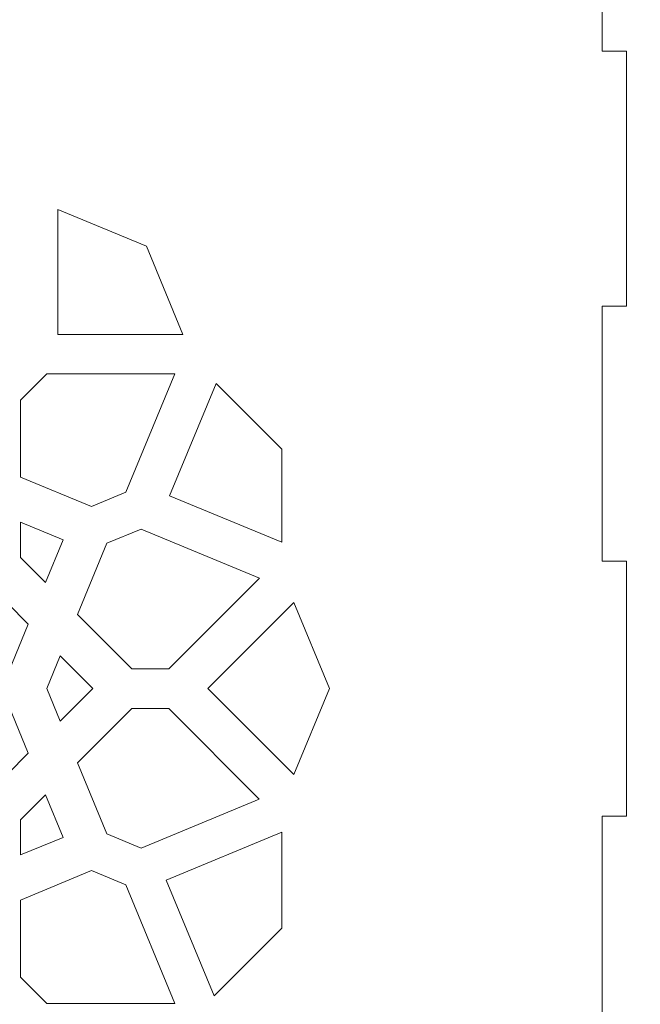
# Model space of a CAD drawing. Header units: centimetres. Extents: x -105 to 112, y -140 to 143.
# Tile 87 of 90: x 3.63 to 10.75, y 79.91 to 91.22. Entities that reach past the tile are written whole.
import ezdxf

# ---------------------------------------------------------------- set-up
doc = ezdxf.new("R2010")
doc.units = ezdxf.units.CM
doc.header["$MEASUREMENT"] = 0
doc.layers.add('Layer 1', color=7, linetype='Continuous')

msp = doc.modelspace()

# ---------------------------------------------------------------- linework, layer by layer
at = {"layer": 'Layer 1', "color": 240, "lineweight": 211}
msp.add_open_spline([(-100.73824, 142.69407), (-100.73824, 142.69407), (27.42324, 142.69407), (27.42324, 142.69407), (27.42324, 142.69407), (29.71918, 142.69407), (31.59804, 140.81576), (31.59804, 138.51964), (31.59804, 138.51964), (31.59804, 138.51964), (31.59804, 60.80756), (31.59804, 60.80756), (31.59804, 60.80756), (31.59804, 58.51145), (29.71918, 56.63332), (27.42324, 56.63332), (27.42324, 56.63332), (27.42324, 56.63332), (-100.73824, 56.63332), (-100.73824, 56.63332), (-100.73824, 56.63332), (-103.0344, 56.63332), (-104.91305, 58.51145), (-104.91305, 60.80756), (-104.91305, 60.80756), (-104.91305, 60.80756), (-104.91305, 138.51964), (-104.91305, 138.51964), (-104.91305, 138.51964), (-104.91305, 140.81576), (-103.0344, 142.69407), (-100.73824, 142.69407)], degree=3, knots=[0, 0, 0, 0, 0.11111111, 0.11111111, 0.11111111, 0.11111111, 0.22222222, 0.22222222, 0.22222222, 0.22222222, 0.33333333, 0.33333333, 0.33333333, 0.33333333, 0.44444444, 0.44444444, 0.44444444, 0.44444444, 0.55555556, 0.55555556, 0.55555556, 0.55555556, 0.66666667, 0.66666667, 0.66666667, 0.66666667, 0.77777778, 0.77777778, 0.77777778, 0.77777778, 1, 1, 1, 1], dxfattribs=at)
at = {"layer": 'Layer 1', "color": 250, "lineweight": 9}
msp.add_open_spline([(10.31114, 90.85878), (10.31114, 90.85878), (10.59125, 90.85878), (10.59125, 90.85878), (10.59125, 90.85878), (10.59125, 90.85878), (10.59125, 87.93049), (10.59125, 87.93049), (10.59125, 87.93049), (10.59125, 87.93049), (10.31114, 87.93049), (10.31114, 87.93049), (10.31114, 87.93049), (10.31114, 87.93049), (10.31114, 85.00221), (10.31114, 85.00221), (10.31114, 85.00221), (10.31114, 85.00221), (10.59125, 85.00221), (10.59125, 85.00221), (10.59125, 85.00221), (10.59125, 85.00221), (10.59125, 82.07393), (10.59125, 82.07393), (10.59125, 82.07393), (10.59125, 82.07393), (10.31114, 82.07393), (10.31114, 82.07393), (10.31114, 82.07393), (10.31114, 82.07393), (10.31114, 79.14565), (10.31114, 79.14565), (10.31114, 79.14565), (10.31114, 79.14565), (10.59125, 79.14565), (10.59125, 79.14565), (10.59125, 79.14565), (10.59125, 79.14565), (10.59125, 76.21737), (10.59125, 76.21737), (10.59125, 76.21737), (10.59125, 76.21737), (10.31114, 76.21737), (10.31114, 76.21737), (10.31114, 76.21737), (10.31114, 76.21737), (10.31114, 73.23641), (10.31114, 73.23641), (10.31114, 73.23641), (10.31114, 73.23641), (7.33018, 73.23641), (7.33018, 73.23641), (7.33018, 73.23641), (7.33018, 73.23641), (7.33018, 72.95666), (7.33018, 72.95666), (7.33018, 72.95666), (7.33018, 72.95666), (4.40172, 72.95666), (4.40172, 72.95666), (4.40172, 72.95666), (4.40172, 72.95666), (4.40172, 73.23641), (4.40172, 73.23641), (4.40172, 73.23641), (4.40172, 73.23641), (1.47344, 73.23641), (1.47344, 73.23641), (1.47344, 73.23641), (1.47344, 73.23641), (1.47344, 72.95666), (1.47344, 72.95666), (1.47344, 72.95666), (1.47344, 72.95666), (-1.45466, 72.95666), (-1.45466, 72.95666), (-1.45466, 72.95666), (-1.45466, 72.95666), (-1.45466, 73.23641), (-1.45466, 73.23641), (-1.45466, 73.23641), (-1.45466, 73.23641), (-4.38313, 73.23641), (-4.38313, 73.23641), (-4.38313, 73.23641), (-4.38313, 73.23641), (-4.38313, 72.95666), (-4.38313, 72.95666), (-4.38313, 72.95666), (-4.38313, 72.95666), (-7.31159, 72.95666), (-7.31159, 72.95666), (-7.31159, 72.95666), (-7.31159, 72.95666), (-7.31159, 73.23641), (-7.31159, 73.23641), (-7.31159, 73.23641), (-7.31159, 73.23641), (-10.29255, 73.23641), (-10.29255, 73.23641), (-10.29255, 73.23641), (-10.29255, 73.23641), (-10.29255, 76.21737), (-10.29255, 76.21737), (-10.29255, 76.21737), (-10.29255, 76.21737), (-10.57266, 76.21737), (-10.57266, 76.21737), (-10.57266, 76.21737), (-10.57266, 76.21737), (-10.57266, 79.14565), (-10.57266, 79.14565), (-10.57266, 79.14565), (-10.57266, 79.14565), (-10.29255, 79.14565), (-10.29255, 79.14565), (-10.29255, 79.14565), (-10.29255, 79.14565), (-10.29255, 82.07393), (-10.29255, 82.07393), (-10.29255, 82.07393), (-10.29255, 82.07393), (-10.57266, 82.07393), (-10.57266, 82.07393), (-10.57266, 82.07393), (-10.57266, 82.07393), (-10.57266, 85.00221), (-10.57266, 85.00221), (-10.57266, 85.00221), (-10.57266, 85.00221), (-10.29255, 85.00221), (-10.29255, 85.00221), (-10.29255, 85.00221), (-10.29255, 85.00221), (-10.29255, 87.93049), (-10.29255, 87.93049), (-10.29255, 87.93049), (-10.29255, 87.93049), (-10.57266, 87.93049), (-10.57266, 87.93049), (-10.57266, 87.93049), (-10.57266, 87.93049), (-10.57266, 90.85878), (-10.57266, 90.85878), (-10.57266, 90.85878), (-10.57266, 90.85878), (-10.29255, 90.85878), (-10.29255, 90.85878), (-10.29255, 90.85878), (-10.29255, 90.85878), (-10.29255, 93.83974), (-10.29255, 93.83974), (-10.29255, 93.83974), (-10.29255, 93.83974), (-7.31159, 93.83974), (-7.31159, 93.83974), (-7.31159, 93.83974), (-7.31159, 93.83974), (-7.31159, 94.11949), (-7.31159, 94.11949), (-7.31159, 94.11949), (-7.31159, 94.11949), (-4.38313, 94.11949), (-4.38313, 94.11949), (-4.38313, 94.11949), (-4.38313, 94.11949), (-4.38313, 93.83974), (-4.38313, 93.83974), (-4.38313, 93.83974), (-4.38313, 93.83974), (-1.45466, 93.83974), (-1.45466, 93.83974), (-1.45466, 93.83974), (-1.45466, 93.83974), (-1.45466, 94.11949), (-1.45466, 94.11949), (-1.45466, 94.11949), (-1.45466, 94.11949), (1.47344, 94.11949), (1.47344, 94.11949), (1.47344, 94.11949), (1.47344, 94.11949), (1.47344, 93.83974), (1.47344, 93.83974), (1.47344, 93.83974), (1.47344, 93.83974), (4.40172, 93.83974), (4.40172, 93.83974), (4.40172, 93.83974), (4.40172, 93.83974), (4.40172, 94.11949), (4.40172, 94.11949), (4.40172, 94.11949), (4.40172, 94.11949), (7.33018, 94.11949), (7.33018, 94.11949), (7.33018, 94.11949), (7.33018, 94.11949), (7.33018, 93.83974), (7.33018, 93.83974), (7.33018, 93.83974), (7.33018, 93.83974), (10.31114, 93.83974), (10.31114, 93.83974), (10.31114, 93.83974), (10.31114, 93.83974), (10.31114, 90.85878), (10.31114, 90.85878)], degree=3, knots=[0, 0, 0, 0, 0.01886792, 0.01886792, 0.01886792, 0.01886792, 0.03773585, 0.03773585, 0.03773585, 0.03773585, 0.05660377, 0.05660377, 0.05660377, 0.05660377, 0.0754717, 0.0754717, 0.0754717, 0.0754717, 0.09433962, 0.09433962, 0.09433962, 0.09433962, 0.11320755, 0.11320755, 0.11320755, 0.11320755, 0.13207547, 0.13207547, 0.13207547, 0.13207547, 0.1509434, 0.1509434, 0.1509434, 0.1509434, 0.16981132, 0.16981132, 0.16981132, 0.16981132, 0.18867925, 0.18867925, 0.18867925, 0.18867925, 0.20754717, 0.20754717, 0.20754717, 0.20754717, 0.22641509, 0.22641509, 0.22641509, 0.22641509, 0.24528302, 0.24528302, 0.24528302, 0.24528302, 0.26415094, 0.26415094, 0.26415094, 0.26415094, 0.28301887, 0.28301887, 0.28301887, 0.28301887, 0.30188679, 0.30188679, 0.30188679, 0.30188679, 0.32075472, 0.32075472, 0.32075472, 0.32075472, 0.33962264, 0.33962264, 0.33962264, 0.33962264, 0.35849057, 0.35849057, 0.35849057, 0.35849057, 0.37735849, 0.37735849, 0.37735849, 0.37735849, 0.39622642, 0.39622642, 0.39622642, 0.39622642, 0.41509434, 0.41509434, 0.41509434, 0.41509434, 0.43396226, 0.43396226, 0.43396226, 0.43396226, 0.45283019, 0.45283019, 0.45283019, 0.45283019, 0.47169811, 0.47169811, 0.47169811, 0.47169811, 0.49056604, 0.49056604, 0.49056604, 0.49056604, 0.50943396, 0.50943396, 0.50943396, 0.50943396, 0.52830189, 0.52830189, 0.52830189, 0.52830189, 0.54716981, 0.54716981, 0.54716981, 0.54716981, 0.56603774, 0.56603774, 0.56603774, 0.56603774, 0.58490566, 0.58490566, 0.58490566, 0.58490566, 0.60377358, 0.60377358, 0.60377358, 0.60377358, 0.62264151, 0.62264151, 0.62264151, 0.62264151, 0.64150943, 0.64150943, 0.64150943, 0.64150943, 0.66037736, 0.66037736, 0.66037736, 0.66037736, 0.67924528, 0.67924528, 0.67924528, 0.67924528, 0.69811321, 0.69811321, 0.69811321, 0.69811321, 0.71698113, 0.71698113, 0.71698113, 0.71698113, 0.73584906, 0.73584906, 0.73584906, 0.73584906, 0.75471698, 0.75471698, 0.75471698, 0.75471698, 0.77358491, 0.77358491, 0.77358491, 0.77358491, 0.79245283, 0.79245283, 0.79245283, 0.79245283, 0.81132075, 0.81132075, 0.81132075, 0.81132075, 0.83018868, 0.83018868, 0.83018868, 0.83018868, 0.8490566, 0.8490566, 0.8490566, 0.8490566, 0.86792453, 0.86792453, 0.86792453, 0.86792453, 0.88679245, 0.88679245, 0.88679245, 0.88679245, 0.90566038, 0.90566038, 0.90566038, 0.90566038, 0.9245283, 0.9245283, 0.9245283, 0.9245283, 0.94339623, 0.94339623, 0.94339623, 0.94339623, 0.96226415, 0.96226415, 0.96226415, 0.96226415, 1, 1, 1, 1], dxfattribs=at)
at = {"layer": 'Layer 1', "color": 142, "lineweight": 9}
for points, knots in [([(5.50128, 87.6017), (5.50128, 87.6017), (4.0662, 87.6017), (4.0662, 87.6017), (4.0662, 87.6017), (4.0662, 87.6017), (4.0662, 89.04041), (4.0662, 89.04041), (4.0662, 89.04041), (4.0662, 89.04041), (5.08093, 88.61897), (5.08093, 88.61897), (5.08093, 88.61897), (5.08093, 88.61897), (5.50128, 87.6017), (5.50128, 87.6017), (5.50128, 87.6017), (5.50128, 87.6017), (5.50128, 87.6017), (5.50128, 87.6017)], [0, 0, 0, 0, 0.16666667, 0.16666667, 0.16666667, 0.16666667, 0.33333333, 0.33333333, 0.33333333, 0.33333333, 0.5, 0.5, 0.5, 0.5, 0.66666667, 0.66666667, 0.66666667, 0.66666667, 1, 1, 1, 1]), ([(5.40827, 87.15119), (5.40827, 87.15119), (4.84586, 85.79241), (4.84586, 85.79241), (4.84586, 85.79241), (4.84586, 85.79241), (4.45258, 85.62892), (4.45258, 85.62892), (4.45258, 85.62892), (4.45258, 85.62892), (3.63804, 85.9668), (3.63804, 85.9668), (3.63804, 85.9668), (3.63804, 85.9668), (3.63804, 86.84965), (3.63804, 86.84965), (3.63804, 86.84965), (3.63804, 86.84965), (3.93886, 87.15119), (3.93886, 87.15119), (3.93886, 87.15119), (3.93886, 87.15119), (5.40827, 87.15119), (5.40827, 87.15119), (5.40827, 87.15119), (5.40827, 87.15119), (5.40827, 87.15119), (5.40827, 87.15119)], [0, 0, 0, 0, 0.125, 0.125, 0.125, 0.125, 0.25, 0.25, 0.25, 0.25, 0.375, 0.375, 0.375, 0.375, 0.5, 0.5, 0.5, 0.5, 0.625, 0.625, 0.625, 0.625, 0.75, 0.75, 0.75, 0.75, 1, 1, 1, 1]), ([(6.63589, 85.21838), (6.63589, 85.21838), (5.34814, 85.75245), (5.34814, 85.75245), (5.34814, 85.75245), (5.34814, 85.75245), (5.88166, 87.0422), (5.88166, 87.0422), (5.88166, 87.0422), (5.88166, 87.0422), (6.63589, 86.28833), (6.63589, 86.28833), (6.63589, 86.28833), (6.63589, 86.28833), (6.63589, 85.21838), (6.63589, 85.21838)], [0, 0, 0, 0, 0.2, 0.2, 0.2, 0.2, 0.4, 0.4, 0.4, 0.4, 0.6, 0.6, 0.6, 0.6, 1, 1, 1, 1]), ([(3.63804, 85.44909), (3.63804, 85.44909), (4.12651, 85.24563), (4.12651, 85.24563), (4.12651, 85.24563), (4.12651, 85.24563), (3.92415, 84.75698), (3.92415, 84.75698), (3.92415, 84.75698), (3.92415, 84.75698), (3.63804, 85.04399), (3.63804, 85.04399), (3.63804, 85.04399), (3.63804, 85.04399), (3.63804, 85.44909), (3.63804, 85.44909)], [0, 0, 0, 0, 0.2, 0.2, 0.2, 0.2, 0.4, 0.4, 0.4, 0.4, 0.6, 0.6, 0.6, 0.6, 1, 1, 1, 1]), ([(6.37758, 84.80603), (6.37758, 84.80603), (5.02025, 85.36916), (5.02025, 85.36916), (5.02025, 85.36916), (5.02025, 85.36916), (4.62679, 85.20748), (4.62679, 85.20748), (4.62679, 85.20748), (4.62679, 85.20748), (4.28964, 84.39004), (4.28964, 84.39004), (4.28964, 84.39004), (4.28964, 84.39004), (4.91289, 83.76514), (4.91289, 83.76514), (4.91289, 83.76514), (4.91289, 83.76514), (5.33869, 83.76514), (5.33869, 83.76514), (5.33869, 83.76514), (5.33869, 83.76514), (6.37758, 84.80603), (6.37758, 84.80603), (6.37758, 84.80603), (6.37758, 84.80603), (6.37758, 84.80603), (6.37758, 84.80603)], [0, 0, 0, 0, 0.125, 0.125, 0.125, 0.125, 0.25, 0.25, 0.25, 0.25, 0.375, 0.375, 0.375, 0.375, 0.5, 0.5, 0.5, 0.5, 0.625, 0.625, 0.625, 0.625, 0.75, 0.75, 0.75, 0.75, 1, 1, 1, 1]), ([(3.44403, 83.53807), (3.44403, 83.53807), (3.43204, 83.56532), (3.43204, 83.56532), (3.43204, 83.56532), (3.43204, 83.56532), (3.72614, 84.27923), (3.72614, 84.27923), (3.72614, 84.27923), (3.72614, 84.27923), (3.24112, 84.76425), (3.24112, 84.76425), (3.24112, 84.76425), (3.24112, 84.76425), (3.24112, 84.13754), (3.24112, 84.13754), (3.24112, 84.13754), (3.24112, 84.13754), (2.64311, 83.53807), (2.64311, 83.53807), (2.64311, 83.53807), (2.64311, 83.53807), (3.24112, 82.93861), (3.24112, 82.93861), (3.24112, 82.93861), (3.24112, 82.93861), (3.24112, 82.31008), (3.24112, 82.31008), (3.24112, 82.31008), (3.24112, 82.31008), (3.72614, 82.79692), (3.72614, 82.79692), (3.72614, 82.79692), (3.72614, 82.79692), (3.43204, 83.50901), (3.43204, 83.50901), (3.43204, 83.50901), (3.43204, 83.50901), (3.44403, 83.53807), (3.44403, 83.53807), (3.44403, 83.53807), (3.44403, 83.53807), (3.44403, 83.53807), (3.44403, 83.53807)], [0, 0, 0, 0, 0.08333333, 0.08333333, 0.08333333, 0.08333333, 0.16666667, 0.16666667, 0.16666667, 0.16666667, 0.25, 0.25, 0.25, 0.25, 0.33333333, 0.33333333, 0.33333333, 0.33333333, 0.41666667, 0.41666667, 0.41666667, 0.41666667, 0.5, 0.5, 0.5, 0.5, 0.58333333, 0.58333333, 0.58333333, 0.58333333, 0.66666667, 0.66666667, 0.66666667, 0.66666667, 0.75, 0.75, 0.75, 0.75, 0.83333333, 0.83333333, 0.83333333, 0.83333333, 1, 1, 1, 1]), ([(7.18159, 83.53807), (7.18159, 83.53807), (6.77359, 84.52446), (6.77359, 84.52446), (6.77359, 84.52446), (6.77359, 84.52446), (5.78811, 83.53807), (5.78811, 83.53807), (5.78811, 83.53807), (5.78811, 83.53807), (6.77359, 82.55169), (6.77359, 82.55169), (6.77359, 82.55169), (6.77359, 82.55169), (7.18159, 83.53807), (7.18159, 83.53807), (7.18159, 83.53807), (7.18159, 83.53807), (7.18159, 83.53807), (7.18159, 83.53807)], [0, 0, 0, 0, 0.16666667, 0.16666667, 0.16666667, 0.16666667, 0.33333333, 0.33333333, 0.33333333, 0.33333333, 0.5, 0.5, 0.5, 0.5, 0.66666667, 0.66666667, 0.66666667, 0.66666667, 1, 1, 1, 1]), ([(4.46566, 83.53807), (4.46566, 83.53807), (4.09163, 83.91228), (4.09163, 83.91228), (4.09163, 83.91228), (4.09163, 83.91228), (3.93686, 83.53807), (3.93686, 83.53807), (3.93686, 83.53807), (3.93686, 83.53807), (4.09163, 83.16205), (4.09163, 83.16205), (4.09163, 83.16205), (4.09163, 83.16205), (4.46566, 83.53807), (4.46566, 83.53807), (4.46566, 83.53807), (4.46566, 83.53807), (4.46566, 83.53807), (4.46566, 83.53807)], [0, 0, 0, 0, 0.16666667, 0.16666667, 0.16666667, 0.16666667, 0.33333333, 0.33333333, 0.33333333, 0.33333333, 0.5, 0.5, 0.5, 0.5, 0.66666667, 0.66666667, 0.66666667, 0.66666667, 1, 1, 1, 1]), ([(5.02025, 81.70517), (5.02025, 81.70517), (6.3774, 82.2683), (6.3774, 82.2683), (6.3774, 82.2683), (6.3774, 82.2683), (5.33869, 83.30919), (5.33869, 83.30919), (5.33869, 83.30919), (5.33869, 83.30919), (4.91289, 83.30919), (4.91289, 83.30919), (4.91289, 83.30919), (4.91289, 83.30919), (4.28964, 82.68429), (4.28964, 82.68429), (4.28964, 82.68429), (4.28964, 82.68429), (4.62679, 81.86866), (4.62679, 81.86866), (4.62679, 81.86866), (4.62679, 81.86866), (5.02025, 81.70517), (5.02025, 81.70517)], [0, 0, 0, 0, 0.14285714, 0.14285714, 0.14285714, 0.14285714, 0.28571429, 0.28571429, 0.28571429, 0.28571429, 0.42857143, 0.42857143, 0.42857143, 0.42857143, 0.57142857, 0.57142857, 0.57142857, 0.57142857, 0.71428571, 0.71428571, 0.71428571, 0.71428571, 1, 1, 1, 1]), ([(3.92415, 82.31917), (3.92415, 82.31917), (4.12651, 81.8287), (4.12651, 81.8287), (4.12651, 81.8287), (4.12651, 81.8287), (3.63804, 81.62706), (3.63804, 81.62706), (3.63804, 81.62706), (3.63804, 81.62706), (3.63804, 82.03215), (3.63804, 82.03215), (3.63804, 82.03215), (3.63804, 82.03215), (3.92415, 82.31917), (3.92415, 82.31917), (3.92415, 82.31917), (3.92415, 82.31917), (3.92415, 82.31917), (3.92415, 82.31917)], [0, 0, 0, 0, 0.16666667, 0.16666667, 0.16666667, 0.16666667, 0.33333333, 0.33333333, 0.33333333, 0.33333333, 0.5, 0.5, 0.5, 0.5, 0.66666667, 0.66666667, 0.66666667, 0.66666667, 1, 1, 1, 1]), ([(5.85914, 80.01033), (5.85914, 80.01033), (5.30981, 81.33823), (5.30981, 81.33823), (5.30981, 81.33823), (5.30981, 81.33823), (6.63589, 81.88864), (6.63589, 81.88864), (6.63589, 81.88864), (6.63589, 81.88864), (6.63589, 80.78781), (6.63589, 80.78781), (6.63589, 80.78781), (6.63589, 80.78781), (5.85914, 80.01033), (5.85914, 80.01033), (5.85914, 80.01033), (5.85914, 80.01033), (5.85914, 80.01033), (5.85914, 80.01033)], [0, 0, 0, 0, 0.16666667, 0.16666667, 0.16666667, 0.16666667, 0.33333333, 0.33333333, 0.33333333, 0.33333333, 0.5, 0.5, 0.5, 0.5, 0.66666667, 0.66666667, 0.66666667, 0.66666667, 1, 1, 1, 1]), ([(4.84586, 81.28373), (4.84586, 81.28373), (4.45258, 81.44722), (4.45258, 81.44722), (4.45258, 81.44722), (4.45258, 81.44722), (3.63804, 81.10934), (3.63804, 81.10934), (3.63804, 81.10934), (3.63804, 81.10934), (3.63804, 80.22468), (3.63804, 80.22468), (3.63804, 80.22468), (3.63804, 80.22468), (3.93886, 79.92314), (3.93886, 79.92314), (3.93886, 79.92314), (3.93886, 79.92314), (5.40827, 79.92314), (5.40827, 79.92314), (5.40827, 79.92314), (5.40827, 79.92314), (4.84586, 81.28373), (4.84586, 81.28373), (4.84586, 81.28373), (4.84586, 81.28373), (4.84586, 81.28373), (4.84586, 81.28373)], [0, 0, 0, 0, 0.125, 0.125, 0.125, 0.125, 0.25, 0.25, 0.25, 0.25, 0.375, 0.375, 0.375, 0.375, 0.5, 0.5, 0.5, 0.5, 0.625, 0.625, 0.625, 0.625, 0.75, 0.75, 0.75, 0.75, 1, 1, 1, 1])]:
    msp.add_open_spline(points, degree=3, knots=knots, dxfattribs=at)

doc.saveas('drawing.dxf')
